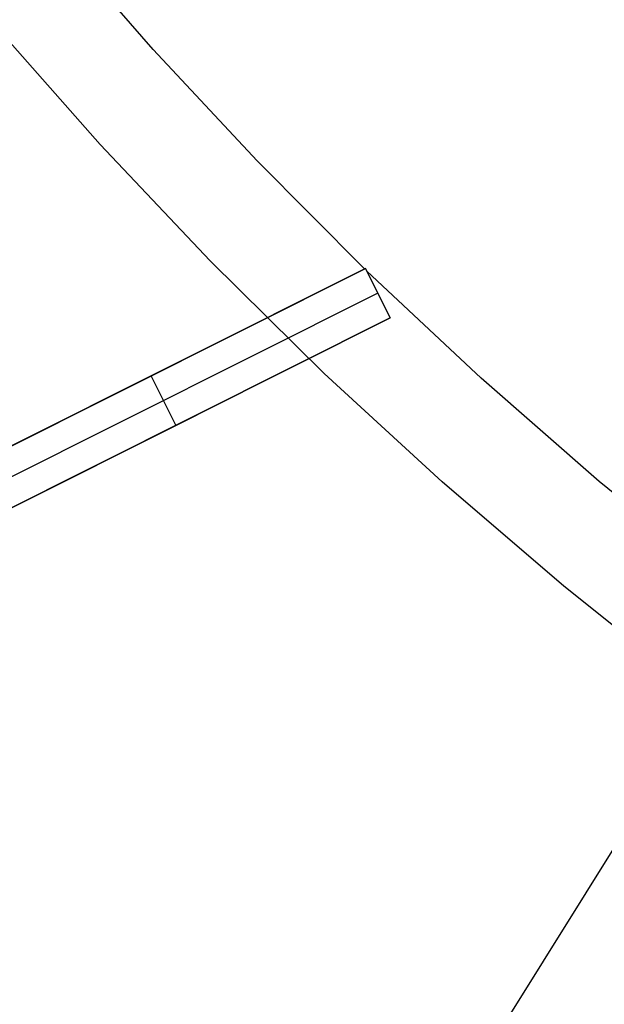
# Model space of a CAD drawing. Header units: millimetres. Extents: x 6038 to 7358, y -8545 to -7225.
# Tile 24 of 256: x 6635 to 6646, y -7957 to -7939. Entities that reach past the tile are written whole.
import ezdxf

# ---------------------------------------------------------------- set-up
doc = ezdxf.new("R2010")
doc.units = ezdxf.units.MM
doc.layers.add('color', color=7, linetype='Continuous')
doc.layers.add('luz', color=7, linetype='Continuous')

msp = doc.modelspace()

# ---------------------------------------------------------------- linework, layer by layer
at = {"layer": 'color', "color": 254, "true_color": 0xcad1ee}
for p, q in [((6637.423, -7939.51, 17.309), (6635.616, -7937.435, 17.309)), ((6636.464, -7941.23, 18.688), (6634.549, -7939.061, 18.688)), ((6639.298, -7941.523, 17.309), (6637.423, -7939.51, 17.309)), ((6638.453, -7943.331, 18.688), (6636.464, -7941.23, 18.688)), ((6641.24, -7943.472, 17.309), (6639.298, -7941.523, 17.309)), ((6640.514, -7945.362, 18.688), (6638.453, -7943.331, 18.688)), ((6633.174, -7947.515, 13.658), (6641.257, -7943.464, 17.317)), ((6633.174, -7947.515, 13.658), (6641.257, -7943.464, 17.317)), ((6641.257, -7943.464, 15.7), (6633.515, -7947.344, 0.7)), ((6641.257, -7943.464, 15.7), (6633.515, -7947.344, 0.7)), ((6641.257, -7943.464, 17.317), (6641.705, -7944.358, 17.174)), ((6641.257, -7943.464, 15.7), (6641.257, -7943.464, 17.317)), ((6641.257, -7943.464, 17.317), (6641.705, -7944.358, 17.174)), ((6641.705, -7944.358, 15.7), (6641.257, -7943.464, 15.7)), ((6641.705, -7944.358, 16.509), (6641.257, -7943.464, 16.509)), ((6641.257, -7943.464, 15.7), (6641.257, -7943.464, 17.317)), ((6641.705, -7944.358, 15.7), (6641.257, -7943.464, 15.7)), ((6643.348, -7945.448, 17.309), (6641.282, -7943.513, 17.309)), ((6641.481, -7943.911, 15.7), (6633.739, -7947.791, 0.7)), ((6641.481, -7943.911, 17.246), (6641.481, -7943.911, 15.7)), ((6641.705, -7944.358, 17.174), (6633.622, -7948.409, 13.528)), ((6641.705, -7944.358, 17.174), (6633.622, -7948.409, 13.528)), ((6633.963, -7948.238, 0.7), (6641.705, -7944.358, 15.7)), ((6633.963, -7948.238, 0.7), (6641.705, -7944.358, 15.7)), ((6641.705, -7944.358, 15.7), (6641.705, -7944.358, 17.174)), ((6641.705, -7944.358, 15.7), (6641.705, -7944.358, 17.174)), ((6633.174, -7947.515, 9.009), (6637.803, -7945.195, 9.009)), ((6637.215, -7945.489, 7.869), (6637.215, -7945.489, 15.492)), ((6637.834, -7946.298, 8.2), (6637.386, -7945.404, 8.2)), ((6642.643, -7947.321, 18.688), (6640.514, -7945.362, 18.688)), ((6645.481, -7947.31, 17.309), (6643.348, -7945.448, 17.309)), ((6633.622, -7948.409, 8.937), (6638.215, -7946.107, 8.937)), ((6637.663, -7946.383, 15.357), (6637.663, -7946.383, 7.869)), ((6644.839, -7949.205, 18.688), (6642.643, -7947.321, 18.688)), ((6647.676, -7949.098, 17.309), (6645.481, -7947.31, 17.309)), ((6647.099, -7951.013, 18.688), (6644.839, -7949.205, 18.688))]:
    msp.add_line(p, q, dxfattribs=at)
at = {"layer": 'luz', "color": 254, "true_color": 0xcad1ee}
for p, q in [((6771.663, -7752.391, -34.05), (6611.592, -8008.584, -34.05)), ((6771.663, -7752.391, -32.55), (6611.592, -8008.584, -32.55))]:
    msp.add_line(p, q, dxfattribs=at)

doc.saveas('drawing.dxf')
